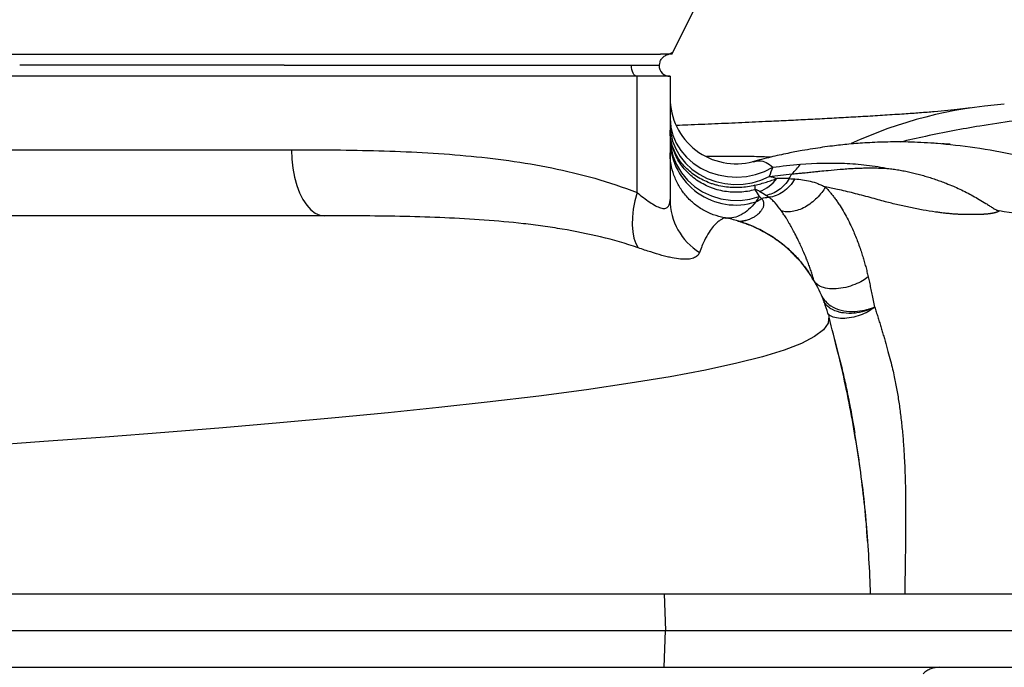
# Model space of a CAD drawing. Header units: millimetres. Extents: x 1605 to 5384, y 782 to 6178.
# Tile 11 of 26: x 2709 to 3246, y 1542 to 1895. Entities that reach past the tile are written whole.
import ezdxf

# ---------------------------------------------------------------- set-up
doc = ezdxf.new("R2010")
doc.units = ezdxf.units.MM
doc.header["$LTSCALE"] = 2

msp = doc.modelspace()

# ---------------------------------------------------------------- linework, layer by layer
at = {"color": 7, "linetype": 'Continuous', "lineweight": 25}
for p, q in [((2853.6, 1869.92), (2853.64, 1869.92)), ((2853.64, 1869.92), (3042.96, 1869.92)), ((3042.96, 1869.92), (3057.96, 1869.92)), ((3045.96, 1863.92), (2551.96, 1863.92)), ((3045.96, 1800.57), (3045.96, 1863.92)), ((3063.96, 1863.92), (3045.96, 1863.92)), ((3063.96, 1863.92), (3063.96, 1796.72)), ((2648.79, 1823.92), (2857.58, 1823.92)), ((3095.45, 1786.48), (3093.6, 1786.85)), ((3060.69, 1581.92), (3061.56, 1561.92)), ((3060.69, 1581.92), (3528.21, 1581.92)), ((3060.69, 1541.92), (3061.56, 1561.92)), ((3061.56, 1561.92), (3527.86, 1561.92)), ((3060.69, 1541.92), (3528.21, 1541.92))]:
    msp.add_line(p, q, dxfattribs=at)
at = {"color": 8, "linetype": 'Continuous', "lineweight": 25}
msp.add_line((3100.83, 1785.13), (3101.74, 1784.91), dxfattribs=at)
at = {"color": 7, "linetype": 'Continuous', "lineweight": 25, "flags": 128}
for points in [[(3064.97, 1875.92), (3112.6, 1970.84), (3159.26, 2063.82)], [(3045.96, 1863.92), (3045.37, 1864.04), (3044.81, 1864.38), (3044.29, 1864.93), (3043.84, 1865.68), (3043.47, 1866.59), (3043.19, 1867.63), (3043.02, 1868.75), (3042.96, 1869.92)], [(3063.96, 1840.84), (3064.33, 1836.27), (3065.44, 1831.8), (3067.27, 1827.51), (3069.77, 1823.5), (3072.89, 1819.84), (3076.58, 1816.63), (3080.75, 1813.91), (3085.31, 1811.75), (3090.18, 1810.19), (3095.25, 1809.27), (3100.42, 1809), (3105.58, 1809.39), (3110.63, 1810.42), (3115.45, 1812.09), (3119.95, 1814.36)], [(3063.96, 1837.65), (3064.31, 1833.09), (3065.36, 1828.62), (3067.08, 1824.33), (3069.44, 1820.3), (3072.4, 1816.61), (3075.9, 1813.32), (3079.87, 1810.52), (3084.22, 1808.24), (3088.89, 1806.53), (3093.77, 1805.43), (3098.77, 1804.97), (3103.8, 1805.13), (3108.75, 1805.94), (3113.53, 1807.36), (3118.04, 1809.37)], [(3063.96, 1830.66), (3064.36, 1825.56), (3065.54, 1820.58), (3067.47, 1815.83), (3070.13, 1811.39), (3073.44, 1807.39), (3077.33, 1803.89), (3081.72, 1800.98), (3086.51, 1798.73), (3091.6, 1797.18), (3096.88, 1796.37), (3102.22, 1796.31), (3107.51, 1797.01), (3112.63, 1798.44)], [(2857.58, 1823.92), (2857.76, 1818.8), (2858.31, 1813.78), (2859.21, 1808.97), (2860.44, 1804.46), (2861.98, 1800.35), (2863.79, 1796.71), (2865.85, 1793.64), (2868.1, 1791.17), (2870.51, 1789.38), (2873.02, 1788.29), (2875.58, 1787.92)], [(3045.96, 1800.57), (3044.76, 1795.97), (3043.92, 1791.45), (3043.45, 1787.09), (3043.35, 1782.99), (3043.63, 1779.2), (3044.28, 1775.81), (3045.3, 1772.87), (3046.65, 1770.45)]]:
    msp.add_lwpolyline(points, dxfattribs=at)
at = {"color": 8, "linetype": 'Continuous', "lineweight": 25, "flags": 128}
msp.add_lwpolyline([(3150.39, 1733.52), (3150.54, 1733.23), (3150.24, 1729.49), (3147.65, 1725.76), (3142.76, 1722.06), (3135.58, 1718.37), (3126.11, 1714.72), (3114.36, 1711.1), (3100.36, 1707.53), (3083.34, 1703.84), (3063.96, 1700.2), (3042.29, 1696.63), (3018.39, 1693.12), (2992.35, 1689.68), (2964.3, 1686.31), (2937.96, 1683.4), (2910.27, 1680.55), (2881.32, 1677.76), (2851.22, 1675.04), (2820.04, 1672.39), (2788.44, 1669.83), (2755.93, 1667.32), (2722.57, 1664.86), (2688.42, 1662.43)], dxfattribs=at)
at = {"color": 7, "linetype": 'Continuous', "lineweight": 25}
for centre, radius, start, end in [((3063.96, 1869.92), 6, 180, 270), ((3099.96, 1852.25), 36, 180.0082, 284.9158), ((3263.32, 1608.91), 240.39, 94.0868, 114.748), ((3099.76, 1829.59), 35.81, 181.3292, 287.7349), ((3066.14, 1871.66), 88.64, 316.5538, 321.088), ((3097.8, 1803.32), 12.52, 354.4821, 5.5179), ((3106.75, 1819.02), 18.8, 288.7873, 325.0275), ((3098.22, 1796.95), 34.26, 180.3859, 237.9246), ((3077.66, 1857.88), 70.59, 297.8801, 300.8727), ((3093.62, 1786.85), 0.00446, 165.9042, 194.0958), ((3095.64, 1794.29), 7.69, 259.3292, 261.957)]:
    msp.add_arc(centre, radius, start, end, dxfattribs=at)
for points, knots in [([(2535.26, 1875.92), (2538.59, 1875.92), (2541.9, 1875.92), (2546.56, 1875.92), (2548.83, 1875.92), (2550.95, 1875.92), (2551.99, 1875.92), (2552.33, 1875.92), (2553.01, 1875.92), (2558.84, 1875.92), (2575.62, 1875.92), (2592.05, 1875.92), (2624.88, 1875.92), (2646.75, 1875.92), (2712.27, 1875.92), (2755.86, 1875.92), (2842.81, 1875.92), (2886.17, 1875.92), (2951.06, 1875.92), (2972.67, 1875.92), (3005.03, 1875.92), (3021.2, 1875.92), (3037.36, 1875.92), (3043.42, 1875.92), (3044.1, 1875.92), (3045.44, 1875.92), (3047.43, 1875.92), (3049.34, 1875.92), (3052.96, 1875.92), (3055.13, 1875.92), (3056.92, 1875.92)], [0, 0, 0, 0, 0.015625, 0.015625, 0.023438, 0.027344, 0.027344, 0.029297, 0.029297, 0.03125, 0.0625, 0.125, 0.125, 0.25, 0.25, 0.5, 0.5, 0.75, 0.75, 0.875, 0.875, 0.9375, 0.96875, 0.96875, 0.972656, 0.972656, 0.976563, 0.984375, 0.984375, 1, 1, 1, 1]), ([(3056.92, 1875.92), (3057.21, 1875.92), (3057.85, 1875.92), (3058.43, 1875.92), (3058.74, 1875.92)], [0.1611544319, 0.1611544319, 0.1611544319, 0.1611544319, 0.1615764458, 0.1621063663, 0.1621063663, 0.1621063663, 0.1621063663]), ([(3058.25, 1869.92), (3058.29, 1870.52), (3058.39, 1871.77), (3059.29, 1873.52), (3060.67, 1874.97), (3068.78, 1878.21), (3060.39, 1874.82), (3063.56, 1876.07), (3063.01, 1875.82), (3063.24, 1875.91), (3063.24, 1875.91), (3063.24, 1875.91), (3063.24, 1875.91)], [0, 0, 0, 0, 0.01883, 0.039365, 0.060671, 0.081585, 0.296624, 0.492407, 0.668783, 0.825595, 0.962705, 1, 1, 1, 1]), ([(3064.97, 1875.92), (3064.83, 1875.92), (3064.62, 1875.92), (3063.65, 1875.92), (3063.25, 1875.92), (3063.13, 1875.92), (3063.01, 1875.92), (3062.89, 1875.92), (3062.77, 1875.92), (3062.62, 1875.92), (3060.81, 1875.92), (3059.16, 1875.92), (3058.74, 1875.92)], [0, 0, 0, 0, 0.5536765, 0.7973165, 0.8246633, 0.85201, 0.8793566, 0.9067032, 0.9340498, 0.9616235, 0.9901436, 1, 1, 1, 1]), ([(2853.6, 1869.92), (2849.32, 1869.92), (2841.04, 1869.92), (2815.53, 1869.92), (2778.82, 1869.92), (2742.54, 1869.92), (2719.97, 1869.92), (2712.9, 1869.92), (2709.36, 1869.92)], [0, 0, 0, 0, 0.0890819, 0.1725942, 0.5313865, 0.8534794, 0.9264504, 1, 1, 1, 1]), ([(3568.11, 1872.08), (3567.09, 1871.88), (3557.53, 1870.06), (3539.59, 1866.29), (3514.38, 1861.01), (3489.63, 1855.85), (3467.12, 1851.39), (3447.01, 1847.75), (3429.33, 1844.93), (3412.6, 1842.8), (3397.01, 1841.4), (3382.62, 1840.62), (3369.27, 1840.33), (3356.83, 1840.41), (3345.07, 1840.75), (3331.86, 1841.33), (3317.56, 1842.08), (3301.98, 1842.67), (3285.94, 1842.68), (3269.02, 1841.67), (3251.28, 1839.69), (3229.47, 1836.35), (3208.72, 1832.45), (3194.12, 1829.13), (3189.51, 1828.08)], [0, 0, 0, 0, 0.00616, 0.0575, 0.108486, 0.158404, 0.206663, 0.243831, 0.279696, 0.314477, 0.348672, 0.382892, 0.416986, 0.451832, 0.487545, 0.52412, 0.580945, 0.638791, 0.696729, 0.754282, 0.811507, 0.868615, 0.958483, 1, 1, 1, 1]), ([(3227.99, 1846.69), (3226.06, 1846.43), (3222.33, 1845.92), (3215.7, 1845.24), (3208.41, 1844.6), (3200.4, 1843.97), (3191.41, 1843.33), (3181.52, 1842.68), (3170.86, 1842.03), (3160.28, 1841.42), (3149.72, 1840.85), (3139.25, 1840.31), (3128.67, 1839.79), (3116.71, 1839.22), (3103.34, 1838.61), (3088.55, 1837.96), (3076.71, 1837.45), (3069.69, 1837.16), (3067.69, 1837.08)], [0, 0, 0, 0, 0.08295, 0.160743, 0.233534, 0.301742, 0.365663, 0.436964, 0.50256, 0.562554, 0.617659, 0.671169, 0.723544, 0.7748, 0.84346, 0.910013, 0.974436, 1, 1, 1, 1]), ([(3110.26, 1802.12), (3107.56, 1801.36), (3104.82, 1800.91), (3101.35, 1800.72), (3100.65, 1800.7), (3099.25, 1800.7), (3098.54, 1800.72), (3096.44, 1800.84), (3095.05, 1800.99), (3092.32, 1801.45), (3090.96, 1801.75), (3088.96, 1802.31), (3088.3, 1802.52), (3086.98, 1802.97), (3086.32, 1803.21), (3083.11, 1804.52), (3080.7, 1805.82), (3077.34, 1808.16), (3076.26, 1809.01), (3074.23, 1810.82), (3073.27, 1811.77), (3071.49, 1813.76), (3070.66, 1814.81), (3069.12, 1816.99), (3068.42, 1818.14), (3066.54, 1821.65), (3065.59, 1824.1), (3064.62, 1827.93), (3064.37, 1829.24), (3064.12, 1831.2), (3064.06, 1831.85), (3064, 1832.84), (3063.99, 1833.17), (3063.97, 1833.83), (3063.96, 1834.16), (3063.96, 1834.49)], [0, 0, 0, 0, 0.125, 0.125, 0.15625, 0.15625, 0.1875, 0.1875, 0.25, 0.25, 0.3125, 0.3125, 0.34375, 0.34375, 0.375, 0.375, 0.5, 0.5, 0.5625, 0.5625, 0.625, 0.625, 0.6875, 0.6875, 0.75, 0.75, 0.875, 0.875, 0.9375, 0.9375, 0.96875, 0.96875, 0.984375, 0.984375, 1, 1, 1, 1]), ([(3110.26, 1804.52), (3107.56, 1803.84), (3104.82, 1803.43), (3101.35, 1803.26), (3100.65, 1803.25), (3099.25, 1803.25), (3098.55, 1803.26), (3096.44, 1803.37), (3095.06, 1803.51), (3092.32, 1803.92), (3090.97, 1804.19), (3088.96, 1804.7), (3088.3, 1804.89), (3086.98, 1805.29), (3086.33, 1805.51), (3083.11, 1806.7), (3080.7, 1807.88), (3077.35, 1810.03), (3076.26, 1810.81), (3074.23, 1812.46), (3073.27, 1813.33), (3071.49, 1815.17), (3070.66, 1816.13), (3069.12, 1818.16), (3068.42, 1819.22), (3066.54, 1822.48), (3065.59, 1824.76), (3064.62, 1828.34), (3064.37, 1829.56), (3064.12, 1831.4), (3064.06, 1832.01), (3064, 1832.94), (3063.99, 1833.25), (3063.97, 1833.87), (3063.96, 1834.18), (3063.96, 1834.49)], [0, 0, 0, 0, 0.125, 0.125, 0.15625, 0.15625, 0.1875, 0.1875, 0.25, 0.25, 0.3125, 0.3125, 0.34375, 0.34375, 0.375, 0.375, 0.5, 0.5, 0.5625, 0.5625, 0.625, 0.625, 0.6875, 0.6875, 0.75, 0.75, 0.875, 0.875, 0.9375, 0.9375, 0.96875, 0.96875, 0.984375, 0.984375, 1, 1, 1, 1]), ([(3209.86, 1827.32), (3204.96, 1827.62), (3195.41, 1828.19), (3182.98, 1828.18), (3171.88, 1827.76), (3161.77, 1826.99), (3153.65, 1826.11), (3147.13, 1825.23), (3141.59, 1824.4), (3135.29, 1823.32), (3127.61, 1821.84), (3118.6, 1819.87), (3112.26, 1818.22), (3108.98, 1817.37)], [0, 0, 0, 0, 0.127793, 0.249601, 0.360521, 0.458291, 0.547775, 0.6016, 0.653745, 0.714772, 0.794777, 0.894001, 1, 1, 1, 1]), ([(3534.45, 1818.37), (3531.5, 1817.84), (3518.08, 1815.43), (3494.52, 1810.94), (3463.8, 1805.68), (3435.65, 1801.86), (3410, 1799.72), (3386.8, 1799.19), (3363.95, 1800.39), (3341.77, 1802.95), (3320.26, 1806.51), (3298.05, 1810.97), (3275.3, 1816.03), (3252.31, 1821.06), (3230.44, 1825.28), (3216.02, 1826.67), (3208.95, 1827.35)], [0, 0, 0, 0, 0.024267, 0.1103606, 0.1959123, 0.2807929, 0.3470512, 0.4130962, 0.4791663, 0.5453251, 0.6117401, 0.6784932, 0.7590538, 0.840095, 0.9215439, 1, 1, 1, 1]), ([(3216.58, 1826.94), (3216.61, 1826.94), (3216.69, 1826.95), (3216.53, 1826.94), (3216.32, 1826.94), (3215.99, 1826.94), (3215.37, 1826.95), (3214.51, 1826.98), (3213.38, 1827.04), (3212.58, 1827.1), (3212.15, 1827.14)], [0, 0, 0, 0, 0.048897, 0.147265, 0.244854, 0.342884, 0.446044, 0.590643, 0.77577, 1, 1, 1, 1]), ([(2857.58, 1823.92), (2873.46, 1823.92), (2889.33, 1823.8), (2921, 1822.89), (2936.81, 1822.09), (2960.42, 1819.93), (2968.28, 1819.04), (2983.96, 1816.85), (2991.77, 1815.54), (3007.36, 1812.39), (3015.13, 1810.54), (3030.6, 1806.14), (3038.3, 1803.59), (3045.96, 1800.57)], [0, 0, 0, 0, 0.25, 0.25, 0.5, 0.5, 0.625, 0.625, 0.75, 0.75, 0.875, 0.875, 1, 1, 1, 1]), ([(3093.62, 1786.85), (3091.54, 1787.22), (3089.52, 1787.77), (3086.59, 1788.84), (3085.63, 1789.24), (3083.74, 1790.13), (3082.8, 1790.62), (3080.07, 1792.2), (3078.36, 1793.41), (3075.97, 1795.42), (3075.21, 1796.12), (3073.73, 1797.61), (3073.01, 1798.39), (3070.99, 1800.81), (3069.8, 1802.52), (3068.24, 1805.23), (3067.76, 1806.15), (3066.88, 1808.05), (3066.47, 1809.03), (3065.4, 1811.99), (3064.86, 1814), (3064.32, 1817.07), (3064.19, 1818.1), (3064.05, 1819.66), (3064.02, 1820.18), (3063.97, 1821.23), (3063.96, 1821.76), (3063.96, 1822.28)], [0, 0, 0, 0, 0.125, 0.125, 0.1875, 0.1875, 0.25, 0.25, 0.375, 0.375, 0.4375, 0.4375, 0.5, 0.5, 0.625, 0.625, 0.6875, 0.6875, 0.75, 0.75, 0.875, 0.875, 0.9375, 0.9375, 0.96875, 0.96875, 1, 1, 1, 1]), ([(3093.62, 1786.85), (3091.54, 1787.22), (3089.52, 1787.77), (3086.59, 1788.84), (3085.63, 1789.24), (3083.74, 1790.13), (3082.8, 1790.62), (3080.07, 1792.21), (3078.36, 1793.41), (3075.97, 1795.42), (3075.21, 1796.12), (3073.73, 1797.61), (3073.01, 1798.39), (3070.99, 1800.81), (3069.8, 1802.52), (3068.24, 1805.23), (3067.76, 1806.15), (3066.88, 1808.05), (3066.47, 1809.03), (3065.4, 1811.99), (3064.86, 1814), (3064.32, 1817.07), (3064.19, 1818.1), (3064.05, 1819.66), (3064.02, 1820.18), (3063.97, 1821.23), (3063.96, 1821.76), (3063.96, 1822.28)], [0, 0, 0, 0, 0.125, 0.125, 0.1875, 0.1875, 0.25, 0.25, 0.375, 0.375, 0.4375, 0.4375, 0.5, 0.5, 0.625, 0.625, 0.6875, 0.6875, 0.75, 0.75, 0.875, 0.875, 0.9375, 0.9375, 0.96875, 0.96875, 1, 1, 1, 1]), ([(3135.11, 1815.98), (3143.02, 1816.64), (3151, 1816.85), (3163.07, 1816.33), (3167.11, 1816.01), (3173.19, 1815.31), (3175.22, 1815.03), (3179.28, 1814.4), (3181.31, 1814.05), (3183.35, 1813.65)], [0, 0, 0, 0, 0.5, 0.5, 0.75, 0.75, 0.875, 0.875, 1, 1, 1, 1]), ([(3118.04, 1809.37), (3118.73, 1809.26), (3119.42, 1809.12), (3120.8, 1808.76), (3121.48, 1808.53), (3122.16, 1808.24)], [0, 0, 0, 0, 0.5, 0.5, 1, 1, 1, 1]), ([(3130.49, 1810.71), (3130.88, 1810.74), (3131.68, 1810.81), (3132.91, 1810.93), (3134.21, 1811.05), (3135.57, 1811.19), (3136.99, 1811.33), (3138.48, 1811.48), (3140.03, 1811.64), (3141.64, 1811.81), (3143.53, 1812), (3146.36, 1812.3), (3150.81, 1812.75), (3155.73, 1813.19), (3160.32, 1813.54), (3163.8, 1813.75), (3167.05, 1813.89), (3170.27, 1813.98), (3173.49, 1814.01), (3176.26, 1813.98), (3178.41, 1813.92), (3179.87, 1813.86), (3181.09, 1813.81), (3182.06, 1813.76), (3182.79, 1813.71), (3183.19, 1813.67), (3183.35, 1813.65)], [0, 0, 0, 0, 0.024022, 0.049067, 0.075133, 0.102222, 0.130333, 0.159468, 0.189628, 0.220816, 0.253035, 0.298004, 0.381878, 0.504559, 0.57289, 0.637163, 0.69739, 0.753575, 0.815644, 0.877026, 0.908689, 0.935961, 0.958781, 0.977089, 0.990834, 1, 1, 1, 1]), ([(3183.35, 1813.65), (3183.86, 1813.59), (3184.88, 1813.46), (3186.4, 1813.25), (3187.92, 1813.01), (3189.43, 1812.76), (3190.94, 1812.48), (3192.45, 1812.18), (3193.95, 1811.87), (3195.45, 1811.53), (3196.94, 1811.18), (3198.43, 1810.81), (3199.92, 1810.42), (3201.4, 1810.01), (3202.87, 1809.59), (3204.35, 1809.15), (3205.81, 1808.69), (3207.28, 1808.21), (3208.73, 1807.72), (3210.19, 1807.21), (3211.63, 1806.69), (3213.08, 1806.15), (3215.35, 1805.28), (3218.32, 1804.08), (3222.02, 1802.44), (3225.57, 1800.7), (3229.08, 1798.84), (3232.59, 1796.82), (3235.53, 1795.02), (3237.94, 1793.52), (3239.46, 1792.56), (3240.64, 1791.83), (3241.42, 1791.37), (3242, 1791.06), (3242.44, 1790.85), (3242.82, 1790.7), (3243.17, 1790.6), (3243.41, 1790.55), (3243.53, 1790.53)], [0, 0, 0, 0, 0.023626, 0.047273, 0.070941, 0.09463, 0.11834, 0.142071, 0.165821, 0.189592, 0.213381, 0.237189, 0.261014, 0.284855, 0.30871, 0.332579, 0.356459, 0.380349, 0.404247, 0.428151, 0.452059, 0.475969, 0.49988, 0.565611, 0.624984, 0.688653, 0.749993, 0.809528, 0.874956, 0.907084, 0.937457, 0.955267, 0.968717, 0.977453, 0.984354, 0.989896, 0.995103, 1, 1, 1, 1]), ([(3110.26, 1804.52), (3111.36, 1804.8), (3112.43, 1805.09), (3114.54, 1805.67), (3115.56, 1805.97), (3117.55, 1806.59), (3118.52, 1806.91), (3120.39, 1807.56), (3121.29, 1807.9), (3122.16, 1808.24)], [0, 0, 0, 0, 0.25, 0.25, 0.5, 0.5, 0.75, 0.75, 1, 1, 1, 1]), ([(3128.99, 1808.15), (3127.46, 1805.7), (3125.51, 1803.58), (3121.12, 1800.43), (3118.69, 1799.4), (3116.26, 1799.01)], [0, 0, 0, 0, 0.5, 0.5, 1, 1, 1, 1]), ([(3132.01, 1808), (3131.19, 1806.59), (3130.23, 1805.28), (3128.11, 1802.92), (3126.94, 1801.89), (3124.47, 1800.14), (3123.16, 1799.44), (3120.49, 1798.42), (3119.13, 1798.1), (3117.78, 1797.98)], [0, 0, 0, 0, 0.25, 0.25, 0.5, 0.5, 0.75, 0.75, 1, 1, 1, 1]), ([(3132.01, 1808), (3134.84, 1807.82), (3137.66, 1807.45), (3141.83, 1806.39), (3143.21, 1805.95), (3145.27, 1805.17), (3145.95, 1804.88), (3146.97, 1804.42), (3147.31, 1804.26), (3147.99, 1803.93), (3148.33, 1803.76), (3148.66, 1803.59)], [0, 0, 0, 0, 0.5, 0.5, 0.75, 0.75, 0.875, 0.875, 0.9375, 0.9375, 1, 1, 1, 1]), ([(3045.96, 1800.57), (3047.17, 1799.62), (3048.35, 1798.7), (3050.66, 1796.96), (3051.78, 1796.14), (3053.96, 1794.65), (3055.03, 1793.97), (3057.03, 1792.88), (3057.97, 1792.46), (3059.27, 1792.07), (3059.68, 1791.98), (3060.45, 1791.89), (3060.81, 1791.89), (3061.8, 1792.03), (3062.33, 1792.3), (3063.17, 1793.14), (3063.48, 1793.72), (3063.87, 1795.08), (3063.96, 1795.86), (3063.96, 1796.72)], [0, 0, 0, 0, 0.125, 0.125, 0.25, 0.25, 0.375, 0.375, 0.5, 0.5, 0.5625, 0.5625, 0.625, 0.625, 0.75, 0.75, 0.875, 0.875, 1, 1, 1, 1]), ([(3112.81, 1801.21), (3112.49, 1801.41), (3112.15, 1801.6), (3111.58, 1801.86), (3111.38, 1801.94), (3111.03, 1802.05), (3110.91, 1802.08), (3110.7, 1802.11), (3110.63, 1802.12), (3110.46, 1802.13), (3110.37, 1802.13), (3110.26, 1802.12)], [0, 0, 0, 0, 0.5, 0.5, 0.75, 0.75, 0.875, 0.875, 0.9375, 0.9375, 1, 1, 1, 1]), ([(3148.66, 1803.6), (3148.09, 1802.6), (3147.42, 1801.58), (3145.89, 1799.55), (3145.02, 1798.55), (3143.12, 1796.63), (3142.08, 1795.72), (3139.89, 1794.06), (3138.73, 1793.31), (3136.38, 1792.02), (3135.18, 1791.49), (3132.81, 1790.68), (3131.65, 1790.39), (3129.43, 1790.06), (3128.37, 1790.02), (3126.41, 1790.14), (3125.5, 1790.3), (3124.68, 1790.55)], [0, 0, 0, 0, 0.125, 0.125, 0.25, 0.25, 0.375, 0.375, 0.5, 0.5, 0.625, 0.625, 0.75, 0.75, 0.875, 0.875, 1, 1, 1, 1]), ([(3148.66, 1803.6), (3148.89, 1803.36), (3149.34, 1802.89), (3150.02, 1802.15), (3150.69, 1801.39), (3151.36, 1800.6), (3152.03, 1799.78), (3152.7, 1798.93), (3153.36, 1798.06), (3154.03, 1797.16), (3154.69, 1796.23), (3155.35, 1795.28), (3156.01, 1794.3), (3157.22, 1792.44), (3158.93, 1789.61), (3161.06, 1785.67), (3163.38, 1780.89), (3165.79, 1775.21), (3167.71, 1769.9), (3169.03, 1765.8), (3169.86, 1763.02), (3170.64, 1760.23), (3171.36, 1757.44), (3171.79, 1755.56), (3172.01, 1754.62)], [0, 0, 0, 0, 0.019579, 0.039436, 0.059579, 0.08001, 0.100735, 0.121759, 0.143085, 0.164718, 0.186662, 0.20892, 0.231494, 0.254388, 0.335541, 0.418447, 0.503251, 0.626714, 0.751293, 0.802094, 0.85235, 0.902076, 0.951287, 1, 1, 1, 1]), ([(3243.53, 1790.53), (3243.46, 1790.49), (3243.33, 1790.4), (3243.11, 1790.28), (3242.88, 1790.17), (3242.64, 1790.06), (3242.38, 1789.95), (3242.1, 1789.85), (3241.81, 1789.75), (3241.51, 1789.66), (3241.18, 1789.57), (3240.85, 1789.48), (3240.49, 1789.4), (3240.13, 1789.32), (3239.74, 1789.25), (3239.34, 1789.18), (3238.93, 1789.11), (3238.5, 1789.05), (3238.05, 1788.99), (3237.59, 1788.93), (3237.12, 1788.88), (3236.63, 1788.84), (3236.12, 1788.79), (3235.6, 1788.75), (3235.07, 1788.71), (3234.52, 1788.68), (3233.95, 1788.65), (3233.37, 1788.63), (3232.78, 1788.6), (3232.17, 1788.58), (3231.55, 1788.57), (3230.91, 1788.55), (3230.26, 1788.54), (3229.59, 1788.54), (3228.91, 1788.53), (3228.22, 1788.53), (3227.51, 1788.54), (3226.79, 1788.54), (3226.05, 1788.55), (3225.3, 1788.56), (3224.54, 1788.58), (3223.37, 1788.6), (3221.79, 1788.65), (3219.78, 1788.77), (3217.7, 1788.92), (3215.56, 1789.12), (3213.35, 1789.36), (3211.06, 1789.64), (3207.22, 1790.17), (3201.86, 1791.02), (3195.03, 1792.34), (3188.19, 1793.86), (3182.32, 1795.34), (3177.29, 1796.7), (3172.96, 1797.88), (3168.47, 1799.09), (3163.98, 1800.25), (3159.61, 1801.32), (3155.59, 1802.26), (3151.95, 1803.04), (3149.74, 1803.41), (3148.66, 1803.6)], [0, 0, 0, 0, 0.001848, 0.003808, 0.005886, 0.008087, 0.010416, 0.012878, 0.015473, 0.018207, 0.021081, 0.024096, 0.027256, 0.03056, 0.034011, 0.03761, 0.041358, 0.045255, 0.049303, 0.053501, 0.057852, 0.062354, 0.06701, 0.071818, 0.076781, 0.081897, 0.087168, 0.092593, 0.098173, 0.103909, 0.1098, 0.115846, 0.122049, 0.128407, 0.134922, 0.141593, 0.148421, 0.155405, 0.162546, 0.169844, 0.177299, 0.18491, 0.204129, 0.224203, 0.245139, 0.26694, 0.28961, 0.31315, 0.33756, 0.409041, 0.481814, 0.555938, 0.631469, 0.675495, 0.724029, 0.777077, 0.826771, 0.876197, 0.925368, 0.963411, 1, 1, 1, 1]), ([(3110.67, 1795.48), (3109.41, 1793.87), (3108.12, 1792.49), (3105.51, 1790.18), (3104.18, 1789.25), (3101.48, 1787.79), (3100.11, 1787.28), (3097.35, 1786.66), (3095.96, 1786.56), (3094.56, 1786.68)], [0, 0, 0, 0, 0.25, 0.25, 0.5, 0.5, 0.75, 0.75, 1, 1, 1, 1]), ([(3101.73, 1784.9), (3101.8, 1784.91), (3101.93, 1784.92), (3102.17, 1784.94), (3102.42, 1784.97), (3102.7, 1785), (3103, 1785.03), (3103.32, 1785.08), (3103.66, 1785.13), (3104.03, 1785.2), (3104.41, 1785.27), (3104.81, 1785.36), (3105.4, 1785.5), (3106.26, 1785.74), (3107.46, 1786.15), (3108.87, 1786.76), (3110.28, 1787.56), (3111.53, 1788.45), (3112.5, 1789.31), (3113.26, 1790.12), (3113.84, 1790.85), (3114.27, 1791.49), (3114.6, 1792.1), (3114.85, 1792.69), (3115.03, 1793.31), (3115.14, 1793.92), (3115.16, 1794.49), (3115.12, 1795.04), (3115, 1795.56), (3114.82, 1796.05), (3114.57, 1796.5), (3114.27, 1796.91), (3114.01, 1797.16), (3113.88, 1797.29)], [0, 0, 0, 0, 0.0170476, 0.034501, 0.0523578, 0.070615, 0.0892695, 0.1083176, 0.1277554, 0.1475787, 0.1677832, 0.1883643, 0.209317, 0.2546, 0.3105053, 0.3766599, 0.4526296, 0.5152083, 0.570332, 0.6182544, 0.6591893, 0.6933149, 0.7207775, 0.7536106, 0.7852249, 0.8156691, 0.8449912, 0.8732388, 0.9004591, 0.9266988, 0.9520047, 0.976423, 1, 1, 1, 1]), ([(3124.68, 1790.55), (3123.49, 1792.22), (3122.39, 1793.65), (3120.74, 1795.5), (3120.18, 1796.06), (3119.32, 1796.84), (3119.02, 1797.08), (3118.57, 1797.43), (3118.41, 1797.55), (3118.1, 1797.77), (3117.94, 1797.88), (3117.78, 1797.98)], [0, 0, 0, 0, 0.5, 0.5, 0.75, 0.75, 0.875, 0.875, 0.9375, 0.9375, 1, 1, 1, 1]), ([(2875.58, 1787.92), (2858.46, 1787.92), (2835.76, 1787.92), (2768.59, 1787.92), (2716.1, 1787.92), (2666.79, 1787.92)], [0.2581454, 0.2581454, 0.2581454, 0.2581454, 0.2935657, 0.3030135, 0.3850281, 0.3850281, 0.3850281, 0.3850281]), ([(3046.65, 1770.45), (3039.87, 1772.78), (3033.01, 1774.73), (3019.18, 1778.07), (3012.21, 1779.46), (3001.69, 1781.23), (2998.17, 1781.77), (2991.1, 1782.75), (2987.55, 1783.2), (2976.9, 1784.41), (2969.78, 1785.05), (2948.32, 1786.62), (2933.91, 1787.18), (2912.15, 1787.67), (2904.87, 1787.77), (2893.92, 1787.87), (2890.26, 1787.89), (2884.76, 1787.91), (2882.93, 1787.91), (2879.26, 1787.92), (2877.42, 1787.92), (2875.58, 1787.92)], [0, 0, 0, 0, 0.125, 0.125, 0.25, 0.25, 0.3125, 0.3125, 0.375, 0.375, 0.5, 0.5, 0.75, 0.75, 0.875, 0.875, 0.9375, 0.9375, 0.96875, 0.96875, 1, 1, 1, 1]), ([(3142.43, 1752.89), (3142.31, 1753.3), (3142.05, 1754.12), (3141.66, 1755.36), (3141.25, 1756.61), (3140.82, 1757.87), (3140.38, 1759.14), (3139.91, 1760.42), (3139.43, 1761.71), (3138.94, 1763.01), (3137.95, 1765.5), (3136.3, 1769.45), (3134.14, 1774.12), (3132.18, 1778.01), (3130.77, 1780.64), (3129.83, 1782.33), (3129.09, 1783.63), (3128.39, 1784.82), (3127.6, 1786.12), (3126.84, 1787.34), (3126.1, 1788.48), (3125.38, 1789.55), (3124.91, 1790.22), (3124.68, 1790.55)], [0, 0, 0, 0, 0.026148, 0.052876, 0.080169, 0.108013, 0.136391, 0.165284, 0.194675, 0.224545, 0.254875, 0.368814, 0.508709, 0.608432, 0.682033, 0.731514, 0.758085, 0.800908, 0.842658, 0.883386, 0.923147, 0.962, 1, 1, 1, 1]), ([(3506.76, 1778.16), (3486.25, 1776.13), (3451.31, 1772.96), (3407.48, 1771.63), (3377.75, 1772.51), (3354.54, 1774.23), (3317.08, 1778.35), (3278.94, 1784.79), (3250.59, 1789.43), (3243.53, 1790.53)], [0.3088393, 0.3088393, 0.3088393, 0.3088393, 0.3821756, 0.4349737, 0.4666526, 0.4880574, 0.5165971, 0.5998378, 0.6283015, 0.6283015, 0.6283015, 0.6283015]), ([(3093.62, 1786.85), (3093.67, 1786.85), (3093.61, 1786.81), (3093.27, 1786.64), (3093, 1786.51), (3092.29, 1786.12), (3091.85, 1785.86), (3090.82, 1785.17), (3090.24, 1784.73), (3088.97, 1783.61), (3088.29, 1782.92), (3086.82, 1781.2), (3086.04, 1780.17), (3084.43, 1777.65), (3083.58, 1776.16), (3081.84, 1772.56), (3080.94, 1770.45), (3080.03, 1767.92)], [0, 0, 0, 0, 0.125, 0.125, 0.25, 0.25, 0.375, 0.375, 0.5, 0.5, 0.625, 0.625, 0.75, 0.75, 0.875, 0.875, 1, 1, 1, 1]), ([(3094.22, 1786.74), (3094.15, 1786.75), (3094.08, 1786.76), (3093.94, 1786.79), (3093.89, 1786.8), (3093.76, 1786.82), (3093.69, 1786.83), (3093.62, 1786.85)], [0, 0, 0, 0, 0.5, 0.5, 0.75, 0.75, 1, 1, 1, 1]), ([(3093.62, 1786.85), (3093.81, 1786.81), (3094, 1786.78), (3094.32, 1786.72), (3094.45, 1786.7), (3094.56, 1786.68)], [0, 0, 0, 0, 0.5, 0.5, 1, 1, 1, 1]), ([(3132.93, 1765.22), (3132.77, 1765.4), (3131.05, 1767.46), (3126.85, 1771.23), (3120.35, 1776.22), (3114.28, 1779.73), (3109.34, 1782.06), (3105.95, 1783.43), (3102.83, 1784.52), (3101.63, 1784.89), (3101.01, 1785.08)], [0, 0, 0, 0, 0.019053, 0.208557, 0.41627, 0.629027, 0.72487, 0.822799, 0.908271, 1, 1, 1, 1]), ([(3080.03, 1767.92), (3079.78, 1767.23), (3079.38, 1766.63), (3078.53, 1765.85), (3078.21, 1765.62), (3077.5, 1765.2), (3077.11, 1765.02), (3075.82, 1764.55), (3074.81, 1764.34), (3073.06, 1764.2), (3072.44, 1764.18), (3071.14, 1764.2), (3070.45, 1764.24), (3068.3, 1764.44), (3066.73, 1764.68), (3064.19, 1765.19), (3063.31, 1765.39), (3061.48, 1765.83), (3060.53, 1766.08), (3057.61, 1766.88), (3055.57, 1767.5), (3051.27, 1768.88), (3049.02, 1769.63), (3046.65, 1770.45)], [0, 0, 0, 0, 0.125, 0.125, 0.1875, 0.1875, 0.25, 0.25, 0.375, 0.375, 0.4375, 0.4375, 0.5, 0.5, 0.625, 0.625, 0.6875, 0.6875, 0.75, 0.75, 0.875, 0.875, 1, 1, 1, 1]), ([(3150.47, 1733.52), (3149.26, 1737.31), (3146.84, 1744.9), (3141.06, 1755.17), (3135.37, 1763.16), (3130.99, 1767.06), (3129.78, 1768.13)], [0, 0, 0, 0, 0.300553, 0.601461, 0.890141, 1, 1, 1, 1]), ([(3172.01, 1754.62), (3171.14, 1753.92), (3170.1, 1753.19), (3167.66, 1751.78), (3166.26, 1751.09), (3163.18, 1749.86), (3161.49, 1749.33), (3158.01, 1748.52), (3156.23, 1748.26), (3152.81, 1748.06), (3151.18, 1748.12), (3148.3, 1748.55), (3147.05, 1748.92), (3145, 1749.84), (3144.2, 1750.41), (3143.03, 1751.61), (3142.65, 1752.25), (3142.43, 1752.89)], [0, 0, 0, 0, 0.125, 0.125, 0.25, 0.25, 0.375, 0.375, 0.5, 0.5, 0.625, 0.625, 0.75, 0.75, 0.875, 0.875, 1, 1, 1, 1]), ([(3172.01, 1754.62), (3172.23, 1753.64), (3172.68, 1751.62), (3173.35, 1748.5), (3174.05, 1745.21), (3174.78, 1741.76), (3175.26, 1739.4), (3175.51, 1738.19)], [0, 0, 0, 0, 0.180574, 0.370817, 0.570772, 0.780484, 1, 1, 1, 1]), ([(3173.74, 1737.41), (3173.9, 1737.47), (3174.21, 1737.6), (3174.67, 1737.79), (3175.1, 1737.99), (3175.37, 1738.13), (3175.51, 1738.19)], [0, 0, 0, 0, 0.255836, 0.50785, 0.755924, 1, 1, 1, 1]), ([(3175.51, 1738.19), (3175.8, 1737.3), (3176.38, 1735.52), (3177.24, 1732.84), (3178.07, 1730.19), (3178.88, 1727.54), (3179.67, 1724.91), (3180.45, 1722.3), (3181.49, 1718.68), (3182.75, 1714.23), (3184.11, 1709.1), (3185.26, 1704.51), (3186.2, 1700.42), (3186.97, 1696.63), (3187.66, 1692.95), (3188.29, 1689.21), (3188.88, 1685.41), (3189.41, 1681.55), (3189.9, 1677.64), (3190.34, 1673.66), (3190.73, 1669.62), (3191.08, 1665.53), (3191.38, 1661.38), (3191.77, 1655.04), (3192.15, 1646.29), (3192.4, 1634.86), (3192.46, 1622.75), (3192.37, 1610.65), (3192.18, 1598.34), (3192.03, 1589.66), (3191.94, 1584.03), (3191.92, 1582.66), (3191.91, 1581.92)], [0, 0, 0, 0, 0.01967, 0.039173, 0.058508, 0.077675, 0.096671, 0.115498, 0.134152, 0.174594, 0.210894, 0.243021, 0.270952, 0.295546, 0.320253, 0.345081, 0.37004, 0.395138, 0.420384, 0.445788, 0.471357, 0.4971, 0.523027, 0.549145, 0.614903, 0.684037, 0.756665, 0.832889, 0.900105, 0.975726, 0.986953, 1, 1, 1, 1]), ([(3171.6, 1610.59), (3171.44, 1613.53), (3170.58, 1629.28), (3166.74, 1657.65), (3160.18, 1695.51), (3153.82, 1720.3), (3150.64, 1732.67)], [0, 0, 0, 0, 0.071237, 0.381448, 0.691248, 1, 1, 1, 1]), ([(3153.22, 1722.03), (3154.25, 1718.21), (3156.2, 1710.95), (3158.67, 1700.56), (3160.57, 1691.82), (3161.94, 1685.02), (3162.93, 1679.9), (3163.7, 1675.61), (3164.24, 1672.27), (3164.55, 1670.38), (3164.67, 1669.66)], [0, 0, 0, 0, 0.231502, 0.439894, 0.613072, 0.725321, 0.814104, 0.888208, 0.95694, 1, 1, 1, 1]), ([(1610.12, 1581.92), (1614.36, 1581.92), (1621.33, 1581.92), (1635.91, 1581.92), (1641.46, 1581.92), (1653.93, 1581.92), (1660.87, 1581.92), (1683.77, 1581.92), (1701.8, 1581.92), (1742.95, 1581.92), (1766.08, 1581.92), (1817.12, 1581.92), (1845.07, 1581.92), (1905.28, 1581.92), (1937.51, 1581.92), (2005.48, 1581.92), (2041.2, 1581.92), (2115.14, 1581.92), (2153.32, 1581.92), (2231.47, 1581.92), (2271.46, 1581.92), (2352.71, 1581.92), (2393.95, 1581.92), (2445.88, 1581.92), (2456.3, 1581.92), (2477.09, 1581.92), (2487.46, 1581.92), (2518.46, 1581.92), (2538.98, 1581.92), (2599.95, 1581.92), (2639.81, 1581.92), (2755.81, 1581.92), (2828.38, 1581.92), (2925.88, 1581.92), (2956.45, 1581.92), (3012.6, 1581.92), (3038.16, 1581.92), (3060.69, 1581.92), (3060.69, 1581.92), (3060.69, 1581.92), (3060.69, 1581.92)], [0.0000014, 0.0000014, 0.0000014, 0.0000014, 0.0625, 0.0625, 0.09375, 0.09375, 0.125, 0.125, 0.1875, 0.1875, 0.25, 0.25, 0.3125, 0.3125, 0.375, 0.375, 0.4375, 0.4375, 0.5, 0.5, 0.5625, 0.5625, 0.625, 0.625, 0.640625, 0.640625, 0.65625, 0.65625, 0.6875, 0.6875, 0.75, 0.75, 0.875, 0.875, 0.9375, 0.9375, 1, 1, 1, 1.0000004, 1.0000004, 1.0000004, 1.0000004]), ([(1609.08, 1561.92), (1613.32, 1561.92), (1620.3, 1561.92), (1634.9, 1561.92), (1640.45, 1561.92), (1652.94, 1561.92), (1659.89, 1561.92), (1682.82, 1561.92), (1700.87, 1561.92), (1742.07, 1561.92), (1765.22, 1561.92), (1816.33, 1561.92), (1844.31, 1561.92), (1904.6, 1561.92), (1936.87, 1561.92), (2004.92, 1561.92), (2040.69, 1561.92), (2114.72, 1561.92), (2152.95, 1561.92), (2231.2, 1561.92), (2271.23, 1561.92), (2352.58, 1561.92), (2393.88, 1561.92), (2445.87, 1561.92), (2456.3, 1561.92), (2477.13, 1561.92), (2487.51, 1561.92), (2518.55, 1561.92), (2539.1, 1561.92), (2600.16, 1561.92), (2640.08, 1561.92), (2756.24, 1561.92), (2828.92, 1561.92), (2926.56, 1561.92), (2957.18, 1561.92), (3013.41, 1561.92), (3039, 1561.92), (3061.56, 1561.92)], [0, 0, 0, 0, 0.0625, 0.0625, 0.09375, 0.09375, 0.125, 0.125, 0.1875, 0.1875, 0.25, 0.25, 0.3125, 0.3125, 0.375, 0.375, 0.4375, 0.4375, 0.5, 0.5, 0.5625, 0.5625, 0.625, 0.625, 0.640625, 0.640625, 0.65625, 0.65625, 0.6875, 0.6875, 0.75, 0.75, 0.875, 0.875, 0.9375, 0.9375, 1, 1, 1, 1]), ([(1610.12, 1541.92), (1614.36, 1541.92), (1621.33, 1541.92), (1635.91, 1541.92), (1641.46, 1541.92), (1653.93, 1541.92), (1660.87, 1541.92), (1683.77, 1541.92), (1701.8, 1541.92), (1742.95, 1541.92), (1766.08, 1541.92), (1817.12, 1541.92), (1845.07, 1541.92), (1905.28, 1541.92), (1937.51, 1541.92), (2005.48, 1541.92), (2041.2, 1541.92), (2115.14, 1541.92), (2153.32, 1541.92), (2231.47, 1541.92), (2271.46, 1541.92), (2352.71, 1541.92), (2393.95, 1541.92), (2445.88, 1541.92), (2456.3, 1541.92), (2477.09, 1541.92), (2487.46, 1541.92), (2518.46, 1541.92), (2538.98, 1541.92), (2599.95, 1541.92), (2639.81, 1541.92), (2755.81, 1541.92), (2828.38, 1541.92), (2925.88, 1541.92), (2956.45, 1541.92), (3012.6, 1541.92), (3038.16, 1541.92), (3060.69, 1541.92)], [0, 0, 0, 0, 0.0624986, 0.0624986, 0.0937486, 0.0937486, 0.1249986, 0.1249986, 0.1874986, 0.1874986, 0.2499986, 0.2499986, 0.3124986, 0.3124986, 0.3749986, 0.3749986, 0.4374986, 0.4374986, 0.4999986, 0.4999986, 0.5624986, 0.5624986, 0.6249986, 0.6249986, 0.6406236, 0.6406236, 0.6562486, 0.6562486, 0.6874986, 0.6874986, 0.7499986, 0.7499986, 0.8749986, 0.8749986, 0.9374986, 0.9374986, 0.9999986, 0.9999986, 0.9999986, 0.9999986]), ([(3210.83, 1541.92), (3209.24, 1541.92), (3207.7, 1541.64), (3205.83, 1540.92), (3205.47, 1540.76), (3204.73, 1540.39), (3204.37, 1540.18), (3203.31, 1539.51), (3202.62, 1538.99), (3201.97, 1538.37)], [0, 0, 0, 0, 0.5, 0.5, 0.625, 0.625, 0.75, 0.75, 1, 1, 1, 1])]:
    msp.add_open_spline(points, degree=3, knots=knots, dxfattribs=at)
at = {"color": 8, "linetype": 'Continuous', "lineweight": 25}
for points, knots in [([(3118.73, 1819.83), (3115.87, 1819.95), (3109.52, 1820.2), (3097.84, 1820.3), (3088.47, 1820.2), (3083.79, 1820.15)], [0, 0, 0, 0, 0.291306, 0.646308, 1, 1, 1, 1]), ([(3109.28, 1817.22), (3110.43, 1817.52), (3112.78, 1818.14), (3116.43, 1817.34), (3118.77, 1815.36), (3119.95, 1814.36)], [0, 0, 0, 0, 0.318956, 0.656596, 1, 1, 1, 1]), ([(3101.72, 1784.91), (3101.72, 1784.91), (3102.07, 1784.79), (3102.63, 1784.61), (3104.08, 1784.12), (3106.2, 1783.37), (3109.5, 1782.04), (3114.3, 1779.8), (3120.31, 1776.36), (3126.73, 1771.58), (3132.33, 1766.31), (3136.72, 1761.15), (3139.41, 1757.38), (3140.24, 1755.93), (3140.26, 1755.9)], [0, 0, 0, 0, 0.0000023, 0.0540376, 0.0642767, 0.1257442, 0.1967237, 0.2702363, 0.4280585, 0.5895142, 0.7284265, 0.870325, 0.9973768, 1, 1, 1, 1]), ([(3146.73, 1744), (3147.56, 1742.77), (3148.94, 1740.74), (3152.45, 1738.15), (3157.04, 1736.28), (3161.72, 1735.77), (3166.09, 1735.83), (3168.86, 1736.18), (3171.49, 1736.82), (3172.68, 1737.17), (3173.45, 1737.48), (3173.73, 1737.6)], [0, 0, 0, 0, 0.146054, 0.241868, 0.447704, 0.638295, 0.684205, 0.866067, 0.906321, 0.965968, 1, 1, 1, 1]), ([(3173.74, 1737.41), (3173.45, 1737.26), (3172.66, 1736.85), (3170.19, 1735.9), (3167.25, 1735.17), (3162.95, 1734.67), (3159.76, 1734.71), (3155.31, 1735.51), (3152.67, 1736.58), (3149.69, 1738.57), (3148.62, 1739.94), (3147.7, 1741.12)], [0, 0, 0, 0, 0.036805, 0.100847, 0.288652, 0.339972, 0.53123, 0.599542, 0.806097, 0.833576, 1, 1, 1, 1]), ([(3175.51, 1738.19), (3174.6, 1737.49), (3172.66, 1735.99), (3168.73, 1734.05), (3164.07, 1732.55), (3159.12, 1731.85), (3154.72, 1732.15), (3151.6, 1733.09), (3150.52, 1734.13), (3150.12, 1734.51)], [0, 0, 0, 0, 0.125156, 0.267245, 0.423392, 0.587655, 0.751927, 0.9081, 1, 1, 1, 1]), ([(3173.31, 1581.92), (3173.06, 1588.29), (3172.56, 1601.05), (3171.11, 1620.07), (3169.18, 1638.81), (3166.75, 1657.12), (3163.84, 1674.73), (3161.53, 1687.12), (3160.1, 1693.3), (3159.91, 1694.13)], [0, 0, 0, 0, 0.1646078, 0.329775, 0.4935999, 0.6551946, 0.8161957, 0.9753298, 1, 1, 1, 1])]:
    msp.add_open_spline(points, degree=3, knots=knots, dxfattribs=at)
at = {"color": 7, "linetype": 'Continuous', "lineweight": 25}
for points in [[(3119.95, 1814.36), (3124.9, 1815.01), (3129.95, 1815.56), (3135.11, 1815.98)], [(3119.95, 1814.36), (3119.32, 1812.6), (3118.69, 1810.94), (3118.04, 1809.37)], [(3118.04, 1809.37), (3122.14, 1809.89), (3126.29, 1810.34), (3130.49, 1810.71)], [(3128.99, 1808.15), (3129.38, 1809.12), (3129.88, 1809.99), (3130.49, 1810.71)], [(3128.99, 1808.15), (3126.7, 1808.23), (3124.42, 1808.26), (3122.16, 1808.24)], [(3128.99, 1808.15), (3129.99, 1808.12), (3131, 1808.07), (3132.01, 1808)], [(3110.26, 1802.12), (3111.1, 1800.89), (3111.9, 1799.65), (3112.63, 1798.44)], [(3116.26, 1799.01), (3115.12, 1799.77), (3113.97, 1800.5), (3112.81, 1801.21)], [(3117.78, 1797.98), (3117.27, 1798.33), (3116.76, 1798.67), (3116.26, 1799.01)], [(3112.63, 1798.44), (3111.98, 1797.38), (3111.33, 1796.39), (3110.67, 1795.48)], [(3113.88, 1797.29), (3113.48, 1797.67), (3113.06, 1798.06), (3112.63, 1798.44)], [(3113.88, 1797.29), (3115.13, 1797.77), (3116.46, 1798.01), (3117.78, 1797.98)], [(3101.06, 1785.07), (3098.76, 1785.77), (3096.49, 1786.31), (3094.22, 1786.74)], [(3101.06, 1785.07), (3101.28, 1785), (3101.51, 1784.95), (3101.74, 1784.91)], [(3173.73, 1737.6), (3173.74, 1737.53), (3173.74, 1737.47), (3173.74, 1737.41)]]:
    msp.add_open_spline(points, degree=3, dxfattribs=at)

doc.saveas('drawing.dxf')
